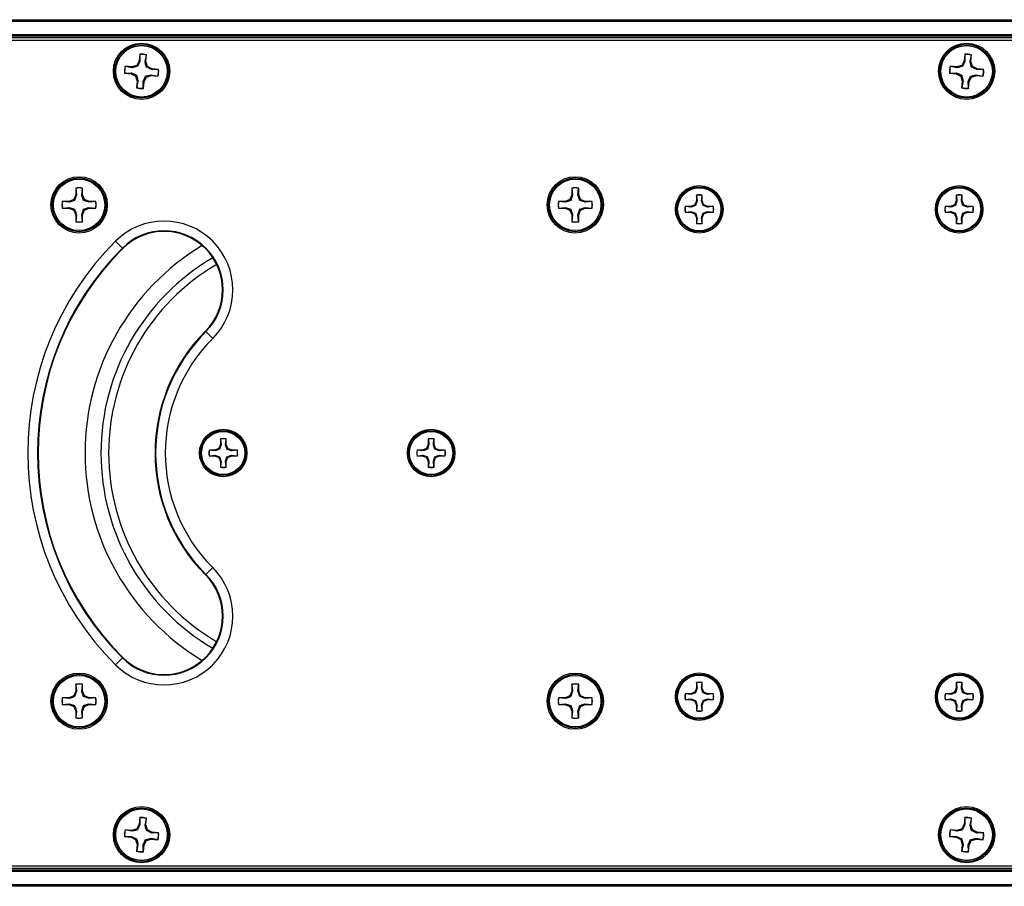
# Model space of a CAD drawing. Header units: inches. Extents: x 0.3 to 33.8, y 0.2 to 21.7.
# Tile 15 of 72: x 8.673 to 9.27, y 9.684 to 10.209. Entities that reach past the tile are written whole.
import ezdxf

# ---------------------------------------------------------------- set-up
doc = ezdxf.new("R2010")
doc.units = ezdxf.units.IN
doc.header["$MEASUREMENT"] = 0

msp = doc.modelspace()

# ---------------------------------------------------------------- linework, layer by layer
at = {"color": 7, "linetype": 'Continuous', "lineweight": 25}
for p, q in [((3.73206, 10.20923), (13.31206, 10.20923)), ((13.31206, 10.20823), (3.73206, 10.20823)), ((3.73206, 10.20023), (13.31206, 10.20023)), ((13.31206, 10.19923), (3.73206, 10.19923)), ((13.31206, 10.19823), (3.73206, 10.19823)), ((9.31812, 10.19673), (7.72599, 10.19673)), ((8.74593, 10.18832), (8.74556, 10.18428)), ((8.74599, 10.18817), (8.74593, 10.18832)), ((8.74599, 10.18817), (8.74602, 10.18414)), ((8.74921, 10.18385), (8.74998, 10.1878)), ((8.7497, 10.1839), (8.75007, 10.18794)), ((8.74998, 10.1878), (8.75007, 10.18794)), ((9.24593, 10.18832), (9.24556, 10.18428)), ((9.24599, 10.18817), (9.24593, 10.18832)), ((9.24599, 10.18817), (9.24602, 10.18414)), ((9.24921, 10.18385), (9.24998, 10.1878)), ((9.2497, 10.1839), (9.25007, 10.18794)), ((9.24998, 10.1878), (9.25007, 10.18794)), ((8.74114, 10.18062), (8.73711, 10.181)), ((8.73724, 10.18091), (8.73711, 10.181)), ((8.74119, 10.18014), (8.73724, 10.18091)), ((8.74411, 10.18154), (8.74114, 10.18062)), ((8.74119, 10.18014), (8.74114, 10.18062)), ((8.74556, 10.18428), (8.74411, 10.18154)), ((8.74461, 10.18094), (8.74411, 10.18154)), ((8.74602, 10.18414), (8.74461, 10.18094)), ((8.74602, 10.18414), (8.74556, 10.18428)), ((8.74921, 10.18385), (8.7497, 10.1839)), ((8.75061, 10.18093), (8.7497, 10.1839)), ((8.75001, 10.18044), (8.75061, 10.18093)), ((8.75322, 10.17902), (8.75001, 10.18044)), ((8.75336, 10.17949), (8.75061, 10.18093)), ((8.75322, 10.17902), (8.75336, 10.17949)), ((8.7574, 10.17911), (8.75336, 10.17949)), ((9.24114, 10.18062), (9.23711, 10.181)), ((9.23724, 10.18091), (9.23711, 10.181)), ((9.24119, 10.18014), (9.23724, 10.18091)), ((9.24411, 10.18154), (9.24114, 10.18062)), ((9.24119, 10.18014), (9.24114, 10.18062)), ((9.24556, 10.18428), (9.24411, 10.18154)), ((9.24461, 10.18094), (9.24411, 10.18154)), ((9.24602, 10.18414), (9.24461, 10.18094)), ((9.24602, 10.18414), (9.24556, 10.18428)), ((9.24921, 10.18385), (9.2497, 10.1839)), ((9.25061, 10.18093), (9.2497, 10.1839)), ((9.25001, 10.18044), (9.25061, 10.18093)), ((9.25322, 10.17902), (9.25001, 10.18044)), ((9.25336, 10.17949), (9.25061, 10.18093)), ((9.25322, 10.17902), (9.25336, 10.17949)), ((9.2574, 10.17911), (9.25336, 10.17949)), ((8.73687, 10.17692), (8.73672, 10.17685)), ((8.73672, 10.17685), (8.74076, 10.17648)), ((8.73687, 10.17692), (8.7409, 10.17695)), ((8.7409, 10.17695), (8.74076, 10.17648)), ((8.74076, 10.17648), (8.7435, 10.17503)), ((8.7409, 10.17695), (8.7441, 10.17553)), ((8.7441, 10.17553), (8.7435, 10.17503)), ((8.7435, 10.17503), (8.74442, 10.17207)), ((8.74809, 10.17182), (8.74951, 10.17503)), ((8.74856, 10.17168), (8.75001, 10.17443)), ((8.74951, 10.17503), (8.75001, 10.17443)), ((8.75001, 10.17443), (8.75298, 10.17534)), ((8.75292, 10.17583), (8.75298, 10.17534)), ((8.75292, 10.17583), (8.75688, 10.17506)), ((8.75298, 10.17534), (8.75701, 10.17497)), ((8.75725, 10.17905), (8.75322, 10.17902)), ((8.75688, 10.17506), (8.75701, 10.17497)), ((8.75725, 10.17905), (8.7574, 10.17911)), ((9.23687, 10.17692), (9.23672, 10.17685)), ((9.23672, 10.17685), (9.24076, 10.17648)), ((9.23687, 10.17692), (9.2409, 10.17695)), ((9.2409, 10.17695), (9.24076, 10.17648)), ((9.24076, 10.17648), (9.2435, 10.17503)), ((9.2409, 10.17695), (9.2441, 10.17553)), ((9.2441, 10.17553), (9.2435, 10.17503)), ((9.2435, 10.17503), (9.24442, 10.17207)), ((9.24809, 10.17182), (9.24951, 10.17503)), ((9.24856, 10.17168), (9.25001, 10.17443)), ((9.24951, 10.17503), (9.25001, 10.17443)), ((9.25001, 10.17443), (9.25298, 10.17534)), ((9.25292, 10.17583), (9.25298, 10.17534)), ((9.25292, 10.17583), (9.25688, 10.17506)), ((9.25298, 10.17534), (9.25701, 10.17497)), ((9.25725, 10.17905), (9.25322, 10.17902)), ((9.25688, 10.17506), (9.25701, 10.17497)), ((9.25725, 10.17905), (9.2574, 10.17911)), ((8.74442, 10.17207), (8.74405, 10.16803)), ((8.74414, 10.16816), (8.74405, 10.16803)), ((8.74491, 10.17212), (8.74414, 10.16816)), ((8.74491, 10.17212), (8.74442, 10.17207)), ((8.74812, 10.16779), (8.74809, 10.17182)), ((8.74809, 10.17182), (8.74856, 10.17168)), ((8.74812, 10.16779), (8.74819, 10.16764)), ((8.74819, 10.16764), (8.74856, 10.17168)), ((9.24442, 10.17207), (9.24405, 10.16803)), ((9.24414, 10.16816), (9.24405, 10.16803)), ((9.24491, 10.17212), (9.24414, 10.16816)), ((9.24491, 10.17212), (9.24442, 10.17207)), ((9.24812, 10.16779), (9.24809, 10.17182)), ((9.24809, 10.17182), (9.24856, 10.17168)), ((9.24812, 10.16779), (9.24819, 10.16764)), ((9.24819, 10.16764), (9.24856, 10.17168)), ((8.70715, 10.1032), (8.70596, 10.10033)), ((8.70763, 10.1031), (8.70651, 10.09978)), ((8.70715, 10.10725), (8.70715, 10.1032)), ((8.70723, 10.10711), (8.70715, 10.10725)), ((8.70763, 10.1031), (8.70715, 10.1032)), ((8.70723, 10.10711), (8.70763, 10.1031)), ((8.71083, 10.1031), (8.71123, 10.10711)), ((8.71083, 10.1031), (8.71131, 10.1032)), ((8.71123, 10.10711), (8.71131, 10.10725)), ((8.71131, 10.1032), (8.71131, 10.10725)), ((8.7125, 10.10033), (8.71131, 10.1032)), ((9.00781, 10.1032), (9.00662, 10.10033)), ((9.00829, 10.1031), (9.00717, 10.09978)), ((9.00781, 10.10725), (9.00781, 10.1032)), ((9.00789, 10.10711), (9.00781, 10.10725)), ((9.00829, 10.1031), (9.00781, 10.1032)), ((9.00789, 10.10711), (9.00829, 10.1031)), ((9.01149, 10.1031), (9.01189, 10.10711)), ((9.01149, 10.1031), (9.01197, 10.1032)), ((9.01189, 10.10711), (9.01197, 10.10725)), ((9.01197, 10.1032), (9.01197, 10.10725)), ((9.01316, 10.10033), (9.01197, 10.1032)), ((9.0833, 10.10293), (9.0833, 10.09952)), ((9.08337, 10.10281), (9.0833, 10.10293)), ((9.08337, 10.10281), (9.08371, 10.09944)), ((9.0864, 10.09944), (9.08673, 10.10281)), ((9.08673, 10.10281), (9.0868, 10.10293)), ((9.0868, 10.09952), (9.0868, 10.10293)), ((9.24078, 10.10293), (9.24078, 10.09952)), ((9.24085, 10.10281), (9.24078, 10.10293)), ((9.24085, 10.10281), (9.24119, 10.09944)), ((9.24388, 10.09944), (9.24421, 10.10281)), ((9.24421, 10.10281), (9.24428, 10.10293)), ((9.24428, 10.09952), (9.24428, 10.10293)), ((8.70309, 10.09914), (8.69904, 10.09914)), ((8.69918, 10.09907), (8.69904, 10.09914)), ((8.70319, 10.09866), (8.69918, 10.09907)), ((8.70596, 10.10033), (8.70309, 10.09914)), ((8.70319, 10.09866), (8.70309, 10.09914)), ((8.70651, 10.09978), (8.70596, 10.10033)), ((8.71194, 10.09978), (8.7125, 10.10033)), ((8.71527, 10.09866), (8.71194, 10.09978)), ((8.71536, 10.09914), (8.7125, 10.10033)), ((8.71527, 10.09866), (8.71536, 10.09914)), ((8.71928, 10.09907), (8.71527, 10.09866)), ((8.71942, 10.09914), (8.71536, 10.09914)), ((8.71928, 10.09907), (8.71942, 10.09914)), ((9.00375, 10.09914), (8.9997, 10.09914)), ((8.99984, 10.09907), (8.9997, 10.09914)), ((9.00385, 10.09866), (8.99984, 10.09907)), ((9.00662, 10.10033), (9.00375, 10.09914)), ((9.00385, 10.09866), (9.00375, 10.09914)), ((9.00717, 10.09978), (9.00662, 10.10033)), ((9.0126, 10.09978), (9.01316, 10.10033)), ((9.01593, 10.09866), (9.0126, 10.09978)), ((9.01602, 10.09914), (9.01316, 10.10033)), ((9.01593, 10.09866), (9.01602, 10.09914)), ((9.01994, 10.09907), (9.01593, 10.09866)), ((9.02008, 10.09914), (9.01602, 10.09914)), ((9.01994, 10.09907), (9.02008, 10.09914)), ((9.0799, 10.09612), (9.07649, 10.09612)), ((9.07661, 10.09605), (9.07649, 10.09612)), ((9.07998, 10.09572), (9.07661, 10.09605)), ((9.08231, 10.09711), (9.0799, 10.09612)), ((9.07998, 10.09572), (9.0799, 10.09612)), ((9.0833, 10.09952), (9.08231, 10.09711)), ((9.08277, 10.09665), (9.08231, 10.09711)), ((9.08371, 10.09944), (9.08277, 10.09665)), ((9.08371, 10.09944), (9.0833, 10.09952)), ((9.0864, 10.09944), (9.0868, 10.09952)), ((9.0878, 10.09711), (9.0868, 10.09952)), ((9.08733, 10.09665), (9.0878, 10.09711)), ((9.09012, 10.09572), (9.08733, 10.09665)), ((9.0902, 10.09612), (9.0878, 10.09711)), ((9.09012, 10.09572), (9.0902, 10.09612)), ((9.09349, 10.09605), (9.09012, 10.09572)), ((9.09361, 10.09612), (9.0902, 10.09612)), ((9.09349, 10.09605), (9.09361, 10.09612)), ((9.23738, 10.09612), (9.23397, 10.09612)), ((9.23409, 10.09605), (9.23397, 10.09612)), ((9.23746, 10.09572), (9.23409, 10.09605)), ((9.23979, 10.09711), (9.23738, 10.09612)), ((9.23746, 10.09572), (9.23738, 10.09612)), ((9.24078, 10.09952), (9.23979, 10.09711)), ((9.24025, 10.09665), (9.23979, 10.09711)), ((9.24119, 10.09944), (9.24025, 10.09665)), ((9.24119, 10.09944), (9.24078, 10.09952)), ((9.24388, 10.09944), (9.24428, 10.09952)), ((9.24528, 10.09711), (9.24428, 10.09952)), ((9.24481, 10.09665), (9.24528, 10.09711)), ((9.2476, 10.09572), (9.24481, 10.09665)), ((9.24768, 10.09612), (9.24528, 10.09711)), ((9.2476, 10.09572), (9.24768, 10.09612)), ((9.25097, 10.09605), (9.2476, 10.09572)), ((9.25109, 10.09612), (9.24768, 10.09612)), ((9.25097, 10.09605), (9.25109, 10.09612)), ((8.69918, 10.09506), (8.69904, 10.09498)), ((8.69904, 10.09498), (8.70309, 10.09498)), ((8.69918, 10.09506), (8.70319, 10.09546)), ((8.70319, 10.09546), (8.70309, 10.09498)), ((8.70309, 10.09498), (8.70596, 10.0938)), ((8.70319, 10.09546), (8.70651, 10.09435)), ((8.70651, 10.09435), (8.70596, 10.0938)), ((8.70596, 10.0938), (8.70715, 10.09093)), ((8.70763, 10.09102), (8.70715, 10.09093)), ((8.70715, 10.09093), (8.70715, 10.08687)), ((8.70763, 10.09102), (8.70723, 10.08701)), ((8.71083, 10.09102), (8.71194, 10.09435)), ((8.71123, 10.08701), (8.71083, 10.09102)), ((8.71083, 10.09102), (8.71131, 10.09093)), ((8.71131, 10.09093), (8.7125, 10.0938)), ((8.71131, 10.08687), (8.71131, 10.09093)), ((8.71194, 10.09435), (8.7125, 10.0938)), ((8.7125, 10.0938), (8.71536, 10.09498)), ((8.71527, 10.09546), (8.71928, 10.09506)), ((8.71527, 10.09546), (8.71536, 10.09498)), ((8.71536, 10.09498), (8.71942, 10.09498)), ((8.71928, 10.09506), (8.71942, 10.09498)), ((8.99984, 10.09506), (8.9997, 10.09498)), ((8.9997, 10.09498), (9.00375, 10.09498)), ((8.99984, 10.09506), (9.00385, 10.09546)), ((9.00385, 10.09546), (9.00375, 10.09498)), ((9.00375, 10.09498), (9.00662, 10.0938)), ((9.00385, 10.09546), (9.00717, 10.09435)), ((9.00717, 10.09435), (9.00662, 10.0938)), ((9.00662, 10.0938), (9.00781, 10.09093)), ((9.00829, 10.09102), (9.00781, 10.09093)), ((9.00781, 10.09093), (9.00781, 10.08687)), ((9.00829, 10.09102), (9.00789, 10.08701)), ((9.01149, 10.09102), (9.0126, 10.09435)), ((9.01189, 10.08701), (9.01149, 10.09102)), ((9.01149, 10.09102), (9.01197, 10.09093)), ((9.01197, 10.09093), (9.01316, 10.0938)), ((9.01197, 10.08687), (9.01197, 10.09093)), ((9.0126, 10.09435), (9.01316, 10.0938)), ((9.01316, 10.0938), (9.01602, 10.09498)), ((9.01593, 10.09546), (9.01602, 10.09498)), ((9.01593, 10.09546), (9.01994, 10.09506)), ((9.01602, 10.09498), (9.02008, 10.09498)), ((9.01994, 10.09506), (9.02008, 10.09498)), ((9.07661, 10.09269), (9.07649, 10.09262)), ((9.07649, 10.09262), (9.0799, 10.09262)), ((9.07661, 10.09269), (9.07998, 10.09303)), ((9.07998, 10.09303), (9.0799, 10.09262)), ((9.0799, 10.09262), (9.08231, 10.09163)), ((9.07998, 10.09303), (9.08277, 10.09209)), ((9.08277, 10.09209), (9.08231, 10.09163)), ((9.08231, 10.09163), (9.0833, 10.08922)), ((9.0864, 10.0893), (9.08733, 10.09209)), ((9.0868, 10.08922), (9.0878, 10.09163)), ((9.08733, 10.09209), (9.0878, 10.09163)), ((9.0878, 10.09163), (9.0902, 10.09262)), ((9.09012, 10.09303), (9.09349, 10.09269)), ((9.09012, 10.09303), (9.0902, 10.09262)), ((9.0902, 10.09262), (9.09361, 10.09262)), ((9.09349, 10.09269), (9.09361, 10.09262)), ((9.23409, 10.09269), (9.23397, 10.09262)), ((9.23397, 10.09262), (9.23738, 10.09262)), ((9.23409, 10.09269), (9.23746, 10.09303)), ((9.23746, 10.09303), (9.23738, 10.09262)), ((9.23738, 10.09262), (9.23979, 10.09163)), ((9.23746, 10.09303), (9.24025, 10.09209)), ((9.24025, 10.09209), (9.23979, 10.09163)), ((9.23979, 10.09163), (9.24078, 10.08922)), ((9.24388, 10.0893), (9.24481, 10.09209)), ((9.24428, 10.08922), (9.24528, 10.09163)), ((9.24481, 10.09209), (9.24528, 10.09163)), ((9.24528, 10.09163), (9.24768, 10.09262)), ((9.2476, 10.09303), (9.25097, 10.09269)), ((9.2476, 10.09303), (9.24768, 10.09262)), ((9.24768, 10.09262), (9.25109, 10.09262)), ((9.25097, 10.09269), (9.25109, 10.09262)), ((8.70723, 10.08701), (8.70715, 10.08687)), ((8.71123, 10.08701), (8.71131, 10.08687)), ((9.00789, 10.08701), (9.00781, 10.08687)), ((9.01189, 10.08701), (9.01197, 10.08687)), ((9.08371, 10.0893), (9.0833, 10.08922)), ((9.0833, 10.08922), (9.0833, 10.08581)), ((9.08337, 10.08593), (9.0833, 10.08581)), ((9.08371, 10.0893), (9.08337, 10.08593)), ((9.08673, 10.08593), (9.0864, 10.0893)), ((9.0864, 10.0893), (9.0868, 10.08922)), ((9.08673, 10.08593), (9.0868, 10.08581)), ((9.0868, 10.08581), (9.0868, 10.08922)), ((9.24119, 10.0893), (9.24078, 10.08922)), ((9.24078, 10.08922), (9.24078, 10.08581)), ((9.24085, 10.08593), (9.24078, 10.08581)), ((9.24119, 10.0893), (9.24085, 10.08593)), ((9.24421, 10.08593), (9.24388, 10.0893)), ((9.24388, 10.0893), (9.24428, 10.08922)), ((9.24421, 10.08593), (9.24428, 10.08581)), ((9.24428, 10.08581), (9.24428, 10.08922)), ((8.73543, 10.07086), (8.73127, 10.07502)), ((8.73568, 10.07062), (8.73543, 10.07086)), ((8.78579, 10.02051), (8.78603, 10.02026)), ((8.79019, 10.0161), (8.78603, 10.02026)), ((8.79482, 9.95529), (8.79482, 9.95188)), ((8.79488, 9.95517), (8.79482, 9.95529)), ((8.79488, 9.95517), (8.79522, 9.9518)), ((8.79791, 9.9518), (8.79825, 9.95517)), ((8.79825, 9.95517), (8.79831, 9.95529)), ((8.79831, 9.95188), (8.79831, 9.95529)), ((8.9208, 9.95529), (8.9208, 9.95188)), ((8.92087, 9.95517), (8.9208, 9.95529)), ((8.92087, 9.95517), (8.92121, 9.9518)), ((8.9239, 9.9518), (8.92423, 9.95517)), ((8.92423, 9.95517), (8.9243, 9.95529)), ((8.9243, 9.95188), (8.9243, 9.95529)), ((8.79142, 9.94848), (8.78801, 9.94848)), ((8.78813, 9.94842), (8.78801, 9.94848)), ((8.7915, 9.94808), (8.78813, 9.94842)), ((8.79382, 9.94948), (8.79142, 9.94848)), ((8.7915, 9.94808), (8.79142, 9.94848)), ((8.79482, 9.95188), (8.79382, 9.94948)), ((8.79429, 9.94901), (8.79382, 9.94948)), ((8.79522, 9.9518), (8.79429, 9.94901)), ((8.79522, 9.9518), (8.79482, 9.95188)), ((8.79791, 9.9518), (8.79831, 9.95188)), ((8.79931, 9.94948), (8.79831, 9.95188)), ((8.79885, 9.94901), (8.79931, 9.94948)), ((8.80164, 9.94808), (8.79885, 9.94901)), ((8.80172, 9.94848), (8.79931, 9.94948)), ((8.80164, 9.94808), (8.80172, 9.94848)), ((8.805, 9.94842), (8.80164, 9.94808)), ((8.80512, 9.94848), (8.80172, 9.94848)), ((8.805, 9.94842), (8.80512, 9.94848)), ((8.9174, 9.94848), (8.91399, 9.94848)), ((8.91411, 9.94842), (8.91399, 9.94848)), ((8.91748, 9.94808), (8.91411, 9.94842)), ((8.91981, 9.94948), (8.9174, 9.94848)), ((8.91748, 9.94808), (8.9174, 9.94848)), ((8.9208, 9.95188), (8.91981, 9.94948)), ((8.92027, 9.94901), (8.91981, 9.94948)), ((8.92121, 9.9518), (8.92027, 9.94901)), ((8.92121, 9.9518), (8.9208, 9.95188)), ((8.9239, 9.9518), (8.9243, 9.95188)), ((8.9253, 9.94948), (8.9243, 9.95188)), ((8.92483, 9.94901), (8.9253, 9.94948)), ((8.92762, 9.94808), (8.92483, 9.94901)), ((8.9277, 9.94848), (8.9253, 9.94948)), ((8.92762, 9.94808), (8.9277, 9.94848)), ((8.93099, 9.94842), (8.92762, 9.94808)), ((8.93111, 9.94848), (8.9277, 9.94848)), ((8.93099, 9.94842), (8.93111, 9.94848)), ((8.78813, 9.94505), (8.78801, 9.94499)), ((8.78801, 9.94499), (8.79142, 9.94499)), ((8.78813, 9.94505), (8.7915, 9.94539)), ((8.7915, 9.94539), (8.79142, 9.94499)), ((8.79142, 9.94499), (8.79382, 9.94399)), ((8.7915, 9.94539), (8.79429, 9.94445)), ((8.79429, 9.94445), (8.79382, 9.94399)), ((8.79382, 9.94399), (8.79482, 9.94158)), ((8.79522, 9.94166), (8.79482, 9.94158)), ((8.79482, 9.94158), (8.79482, 9.93818)), ((8.79522, 9.94166), (8.79488, 9.9383)), ((8.79791, 9.94166), (8.79885, 9.94445)), ((8.79825, 9.9383), (8.79791, 9.94166)), ((8.79791, 9.94166), (8.79831, 9.94158)), ((8.79831, 9.94158), (8.79931, 9.94399)), ((8.79831, 9.93818), (8.79831, 9.94158)), ((8.79885, 9.94445), (8.79931, 9.94399)), ((8.79931, 9.94399), (8.80172, 9.94499)), ((8.80164, 9.94539), (8.805, 9.94505)), ((8.80164, 9.94539), (8.80172, 9.94499)), ((8.80172, 9.94499), (8.80512, 9.94499)), ((8.805, 9.94505), (8.80512, 9.94499)), ((8.91411, 9.94505), (8.91399, 9.94499)), ((8.91399, 9.94499), (8.9174, 9.94499)), ((8.91411, 9.94505), (8.91748, 9.94539)), ((8.91748, 9.94539), (8.9174, 9.94499)), ((8.9174, 9.94499), (8.91981, 9.94399)), ((8.91748, 9.94539), (8.92027, 9.94445)), ((8.92027, 9.94445), (8.91981, 9.94399)), ((8.91981, 9.94399), (8.9208, 9.94158)), ((8.92121, 9.94166), (8.9208, 9.94158)), ((8.9208, 9.94158), (8.9208, 9.93818)), ((8.92121, 9.94166), (8.92087, 9.9383)), ((8.9239, 9.94166), (8.92483, 9.94445)), ((8.92423, 9.9383), (8.9239, 9.94166)), ((8.9239, 9.94166), (8.9243, 9.94158)), ((8.9243, 9.94158), (8.9253, 9.94399)), ((8.9243, 9.93818), (8.9243, 9.94158)), ((8.92483, 9.94445), (8.9253, 9.94399)), ((8.9253, 9.94399), (8.9277, 9.94499)), ((8.92762, 9.94539), (8.93099, 9.94505)), ((8.92762, 9.94539), (8.9277, 9.94499)), ((8.9277, 9.94499), (8.93111, 9.94499)), ((8.93099, 9.94505), (8.93111, 9.94499)), ((8.79488, 9.9383), (8.79482, 9.93818)), ((8.79825, 9.9383), (8.79831, 9.93818)), ((8.92087, 9.9383), (8.9208, 9.93818)), ((8.92423, 9.9383), (8.9243, 9.93818)), ((8.79019, 9.87737), (8.78603, 9.87321)), ((8.78579, 9.87296), (8.78603, 9.87321)), ((8.73543, 9.8226), (8.73127, 9.81844)), ((8.73568, 9.82285), (8.73543, 9.8226)), ((8.70715, 9.80659), (8.70715, 9.80254)), ((8.70723, 9.80645), (8.70715, 9.80659)), ((8.70723, 9.80645), (8.70763, 9.80244)), ((8.71083, 9.80244), (8.71123, 9.80645)), ((8.71123, 9.80645), (8.71131, 9.80659)), ((8.71131, 9.80254), (8.71131, 9.80659)), ((9.00781, 9.80659), (9.00781, 9.80254)), ((9.00789, 9.80645), (9.00781, 9.80659)), ((9.00789, 9.80645), (9.00829, 9.80244)), ((9.01149, 9.80244), (9.01189, 9.80645)), ((9.01189, 9.80645), (9.01197, 9.80659)), ((9.01197, 9.80254), (9.01197, 9.80659)), ((9.0833, 9.80425), (9.08231, 9.80184)), ((9.08371, 9.80417), (9.08277, 9.80138)), ((9.0833, 9.80765), (9.0833, 9.80425)), ((9.08337, 9.80753), (9.0833, 9.80765)), ((9.08371, 9.80417), (9.0833, 9.80425)), ((9.08337, 9.80753), (9.08371, 9.80417)), ((9.0864, 9.80417), (9.08673, 9.80753)), ((9.0864, 9.80417), (9.0868, 9.80425)), ((9.08673, 9.80753), (9.0868, 9.80765)), ((9.0868, 9.80425), (9.0868, 9.80765)), ((9.0878, 9.80184), (9.0868, 9.80425)), ((9.24078, 9.80425), (9.23979, 9.80184)), ((9.24119, 9.80417), (9.24025, 9.80138)), ((9.24078, 9.80765), (9.24078, 9.80425)), ((9.24085, 9.80753), (9.24078, 9.80765)), ((9.24119, 9.80417), (9.24078, 9.80425)), ((9.24085, 9.80753), (9.24119, 9.80417)), ((9.24388, 9.80417), (9.24421, 9.80753)), ((9.24388, 9.80417), (9.24428, 9.80425)), ((9.24421, 9.80753), (9.24428, 9.80765)), ((9.24428, 9.80425), (9.24428, 9.80765)), ((9.24528, 9.80184), (9.24428, 9.80425)), ((8.70309, 9.79848), (8.69904, 9.79848)), ((8.69918, 9.79841), (8.69904, 9.79848)), ((8.70319, 9.798), (8.69918, 9.79841)), ((8.70596, 9.79967), (8.70309, 9.79848)), ((8.70319, 9.798), (8.70309, 9.79848)), ((8.70715, 9.80254), (8.70596, 9.79967)), ((8.70651, 9.79912), (8.70596, 9.79967)), ((8.70763, 9.80244), (8.70651, 9.79912)), ((8.70763, 9.80244), (8.70715, 9.80254)), ((8.71083, 9.80244), (8.71131, 9.80254)), ((8.7125, 9.79967), (8.71131, 9.80254)), ((8.71194, 9.79912), (8.7125, 9.79967)), ((8.71527, 9.798), (8.71194, 9.79912)), ((8.71536, 9.79848), (8.7125, 9.79967)), ((8.71527, 9.798), (8.71536, 9.79848)), ((8.71928, 9.79841), (8.71527, 9.798)), ((8.71942, 9.79848), (8.71536, 9.79848)), ((8.71928, 9.79841), (8.71942, 9.79848)), ((9.00375, 9.79848), (8.9997, 9.79848)), ((8.99984, 9.79841), (8.9997, 9.79848)), ((9.00385, 9.798), (8.99984, 9.79841)), ((9.00662, 9.79967), (9.00375, 9.79848)), ((9.00385, 9.798), (9.00375, 9.79848)), ((9.00781, 9.80254), (9.00662, 9.79967)), ((9.00717, 9.79912), (9.00662, 9.79967)), ((9.00829, 9.80244), (9.00717, 9.79912)), ((9.00829, 9.80244), (9.00781, 9.80254)), ((9.01149, 9.80244), (9.01197, 9.80254)), ((9.01316, 9.79967), (9.01197, 9.80254)), ((9.0126, 9.79912), (9.01316, 9.79967)), ((9.01593, 9.798), (9.0126, 9.79912)), ((9.01602, 9.79848), (9.01316, 9.79967)), ((9.01593, 9.798), (9.01602, 9.79848)), ((9.01994, 9.79841), (9.01593, 9.798)), ((9.02008, 9.79848), (9.01602, 9.79848)), ((9.01994, 9.79841), (9.02008, 9.79848)), ((9.0799, 9.80084), (9.07649, 9.80084)), ((9.07661, 9.80078), (9.07649, 9.80084)), ((9.07998, 9.80044), (9.07661, 9.80078)), ((9.07661, 9.79741), (9.07998, 9.79775)), ((9.08231, 9.80184), (9.0799, 9.80084)), ((9.07998, 9.80044), (9.0799, 9.80084)), ((9.07998, 9.79775), (9.0799, 9.79735)), ((9.07998, 9.79775), (9.08277, 9.79681)), ((9.08277, 9.80138), (9.08231, 9.80184)), ((9.08733, 9.80138), (9.0878, 9.80184)), ((9.09012, 9.80044), (9.08733, 9.80138)), ((9.0902, 9.80084), (9.0878, 9.80184)), ((9.09012, 9.80044), (9.0902, 9.80084)), ((9.09349, 9.80078), (9.09012, 9.80044)), ((9.09012, 9.79775), (9.09349, 9.79741)), ((9.09012, 9.79775), (9.0902, 9.79735)), ((9.09361, 9.80084), (9.0902, 9.80084)), ((9.09349, 9.80078), (9.09361, 9.80084)), ((9.23738, 9.80084), (9.23397, 9.80084)), ((9.23409, 9.80078), (9.23397, 9.80084)), ((9.23746, 9.80044), (9.23409, 9.80078)), ((9.23409, 9.79741), (9.23746, 9.79775)), ((9.23979, 9.80184), (9.23738, 9.80084)), ((9.23746, 9.80044), (9.23738, 9.80084)), ((9.23746, 9.79775), (9.23738, 9.79735)), ((9.23746, 9.79775), (9.24025, 9.79681)), ((9.24025, 9.80138), (9.23979, 9.80184)), ((9.24481, 9.80138), (9.24528, 9.80184)), ((9.2476, 9.80044), (9.24481, 9.80138)), ((9.24768, 9.80084), (9.24528, 9.80184)), ((9.2476, 9.80044), (9.24768, 9.80084)), ((9.25097, 9.80078), (9.2476, 9.80044)), ((9.2476, 9.79775), (9.25097, 9.79741)), ((9.2476, 9.79775), (9.24768, 9.79735)), ((9.25109, 9.80084), (9.24768, 9.80084)), ((9.25097, 9.80078), (9.25109, 9.80084)), ((8.69918, 9.7944), (8.69904, 9.79432)), ((8.69904, 9.79432), (8.70309, 9.79432)), ((8.69918, 9.7944), (8.70319, 9.7948)), ((8.70319, 9.7948), (8.70309, 9.79432)), ((8.70309, 9.79432), (8.70596, 9.79314)), ((8.70319, 9.7948), (8.70651, 9.79369)), ((8.70651, 9.79369), (8.70596, 9.79314)), ((8.70596, 9.79314), (8.70715, 9.79027)), ((8.71083, 9.79036), (8.71194, 9.79369)), ((8.71131, 9.79027), (8.7125, 9.79314)), ((8.71194, 9.79369), (8.7125, 9.79314)), ((8.7125, 9.79314), (8.71536, 9.79432)), ((8.71527, 9.7948), (8.71536, 9.79432)), ((8.71527, 9.7948), (8.71928, 9.7944)), ((8.71536, 9.79432), (8.71942, 9.79432)), ((8.71928, 9.7944), (8.71942, 9.79432)), ((8.99984, 9.7944), (8.9997, 9.79432)), ((8.9997, 9.79432), (9.00375, 9.79432)), ((8.99984, 9.7944), (9.00385, 9.7948)), ((9.00385, 9.7948), (9.00375, 9.79432)), ((9.00375, 9.79432), (9.00662, 9.79314)), ((9.00385, 9.7948), (9.00717, 9.79369)), ((9.00717, 9.79369), (9.00662, 9.79314)), ((9.00662, 9.79314), (9.00781, 9.79027)), ((9.01149, 9.79036), (9.0126, 9.79369)), ((9.01197, 9.79027), (9.01316, 9.79314)), ((9.0126, 9.79369), (9.01316, 9.79314)), ((9.01316, 9.79314), (9.01602, 9.79432)), ((9.01593, 9.7948), (9.01994, 9.7944)), ((9.01593, 9.7948), (9.01602, 9.79432)), ((9.01602, 9.79432), (9.02008, 9.79432)), ((9.01994, 9.7944), (9.02008, 9.79432)), ((9.07661, 9.79741), (9.07649, 9.79735)), ((9.07649, 9.79735), (9.0799, 9.79735)), ((9.0799, 9.79735), (9.08231, 9.79635)), ((9.08277, 9.79681), (9.08231, 9.79635)), ((9.08231, 9.79635), (9.0833, 9.79394)), ((9.08371, 9.79402), (9.0833, 9.79394)), ((9.0833, 9.79394), (9.0833, 9.79054)), ((9.08371, 9.79402), (9.08337, 9.79066)), ((9.0864, 9.79402), (9.08733, 9.79681)), ((9.08673, 9.79066), (9.0864, 9.79402)), ((9.0864, 9.79402), (9.0868, 9.79394)), ((9.0868, 9.79394), (9.0878, 9.79635)), ((9.0868, 9.79054), (9.0868, 9.79394)), ((9.08733, 9.79681), (9.0878, 9.79635)), ((9.0878, 9.79635), (9.0902, 9.79735)), ((9.0902, 9.79735), (9.09361, 9.79735)), ((9.09349, 9.79741), (9.09361, 9.79735)), ((9.23409, 9.79741), (9.23397, 9.79735)), ((9.23397, 9.79735), (9.23738, 9.79735)), ((9.23738, 9.79735), (9.23979, 9.79635)), ((9.24025, 9.79681), (9.23979, 9.79635)), ((9.23979, 9.79635), (9.24078, 9.79394)), ((9.24119, 9.79402), (9.24078, 9.79394)), ((9.24078, 9.79394), (9.24078, 9.79054)), ((9.24119, 9.79402), (9.24085, 9.79066)), ((9.24388, 9.79402), (9.24481, 9.79681)), ((9.24421, 9.79066), (9.24388, 9.79402)), ((9.24388, 9.79402), (9.24428, 9.79394)), ((9.24428, 9.79394), (9.24528, 9.79635)), ((9.24428, 9.79054), (9.24428, 9.79394)), ((9.24481, 9.79681), (9.24528, 9.79635)), ((9.24528, 9.79635), (9.24768, 9.79735)), ((9.24768, 9.79735), (9.25109, 9.79735)), ((9.25097, 9.79741), (9.25109, 9.79735)), ((8.70763, 9.79036), (8.70715, 9.79027)), ((8.70715, 9.79027), (8.70715, 9.78621)), ((8.70723, 9.78636), (8.70715, 9.78621)), ((8.70763, 9.79036), (8.70723, 9.78636)), ((8.71123, 9.78636), (8.71083, 9.79036)), ((8.71083, 9.79036), (8.71131, 9.79027)), ((8.71123, 9.78636), (8.71131, 9.78621)), ((8.71131, 9.78621), (8.71131, 9.79027)), ((9.00829, 9.79036), (9.00781, 9.79027)), ((9.00781, 9.79027), (9.00781, 9.78621)), ((9.00789, 9.78636), (9.00781, 9.78621)), ((9.00829, 9.79036), (9.00789, 9.78636)), ((9.01189, 9.78636), (9.01149, 9.79036)), ((9.01149, 9.79036), (9.01197, 9.79027)), ((9.01189, 9.78636), (9.01197, 9.78621)), ((9.01197, 9.78621), (9.01197, 9.79027)), ((9.08337, 9.79066), (9.0833, 9.79054)), ((9.08673, 9.79066), (9.0868, 9.79054)), ((9.24085, 9.79066), (9.24078, 9.79054)), ((9.24421, 9.79066), (9.24428, 9.79054)), ((8.74556, 9.72178), (8.74411, 9.71904)), ((8.74602, 9.72164), (8.74461, 9.71844)), ((8.74593, 9.72582), (8.74556, 9.72178)), ((8.74602, 9.72164), (8.74556, 9.72178)), ((8.74599, 9.72567), (8.74593, 9.72582)), ((8.74599, 9.72567), (8.74602, 9.72164)), ((8.74921, 9.72135), (8.74998, 9.7253)), ((8.74921, 9.72135), (8.7497, 9.7214)), ((8.7497, 9.7214), (8.75007, 9.72544)), ((8.75061, 9.71843), (8.7497, 9.7214)), ((8.74998, 9.7253), (8.75007, 9.72544)), ((9.24556, 9.72178), (9.24411, 9.71904)), ((9.24602, 9.72164), (9.24461, 9.71844)), ((9.24593, 9.72582), (9.24556, 9.72178)), ((9.24602, 9.72164), (9.24556, 9.72178)), ((9.24599, 9.72567), (9.24593, 9.72582)), ((9.24599, 9.72567), (9.24602, 9.72164)), ((9.24921, 9.72135), (9.24998, 9.7253)), ((9.24921, 9.72135), (9.2497, 9.7214)), ((9.2497, 9.7214), (9.25007, 9.72544)), ((9.25061, 9.71843), (9.2497, 9.7214)), ((9.24998, 9.7253), (9.25007, 9.72544)), ((8.73687, 9.71442), (8.73672, 9.71435)), ((8.73672, 9.71435), (8.74076, 9.71398)), ((8.73687, 9.71442), (8.7409, 9.71445)), ((8.74114, 9.71812), (8.73711, 9.7185)), ((8.73724, 9.71841), (8.73711, 9.7185)), ((8.74119, 9.71764), (8.73724, 9.71841)), ((8.7409, 9.71445), (8.74076, 9.71398)), ((8.7409, 9.71445), (8.7441, 9.71303)), ((8.74411, 9.71904), (8.74114, 9.71812)), ((8.74119, 9.71764), (8.74114, 9.71812)), ((8.74461, 9.71844), (8.74411, 9.71904)), ((8.75001, 9.71794), (8.75061, 9.71843)), ((8.75322, 9.71652), (8.75001, 9.71794)), ((8.75336, 9.71699), (8.75061, 9.71843)), ((8.75322, 9.71652), (8.75336, 9.71699)), ((8.75725, 9.71655), (8.75322, 9.71652)), ((8.7574, 9.71661), (8.75336, 9.71699)), ((8.75725, 9.71655), (8.7574, 9.71661)), ((9.23687, 9.71442), (9.23672, 9.71435)), ((9.23672, 9.71435), (9.24076, 9.71398)), ((9.23687, 9.71442), (9.2409, 9.71445)), ((9.24114, 9.71812), (9.23711, 9.7185)), ((9.23724, 9.71841), (9.23711, 9.7185)), ((9.24119, 9.71764), (9.23724, 9.71841)), ((9.2409, 9.71445), (9.24076, 9.71398)), ((9.2409, 9.71445), (9.2441, 9.71303)), ((9.24411, 9.71904), (9.24114, 9.71812)), ((9.24119, 9.71764), (9.24114, 9.71812)), ((9.24461, 9.71844), (9.24411, 9.71904)), ((9.25001, 9.71794), (9.25061, 9.71843)), ((9.25322, 9.71652), (9.25001, 9.71794)), ((9.25336, 9.71699), (9.25061, 9.71843)), ((9.25322, 9.71652), (9.25336, 9.71699)), ((9.25725, 9.71655), (9.25322, 9.71652)), ((9.2574, 9.71661), (9.25336, 9.71699)), ((9.25725, 9.71655), (9.2574, 9.71661)), ((8.74076, 9.71398), (8.7435, 9.71253)), ((8.7441, 9.71303), (8.7435, 9.71253)), ((8.7435, 9.71253), (8.74442, 9.70957)), ((8.74442, 9.70957), (8.74405, 9.70553)), ((8.74491, 9.70962), (8.74414, 9.70566)), ((8.74491, 9.70962), (8.74442, 9.70957)), ((8.74809, 9.70932), (8.74951, 9.71253)), ((8.74812, 9.70529), (8.74809, 9.70932)), ((8.74809, 9.70932), (8.74856, 9.70918)), ((8.74819, 9.70514), (8.74856, 9.70918)), ((8.74856, 9.70918), (8.75001, 9.71193)), ((8.74951, 9.71253), (8.75001, 9.71193)), ((8.75001, 9.71193), (8.75298, 9.71284)), ((8.75292, 9.71333), (8.75298, 9.71284)), ((8.75292, 9.71333), (8.75688, 9.71256)), ((8.75298, 9.71284), (8.75701, 9.71247)), ((8.75688, 9.71256), (8.75701, 9.71247)), ((9.24076, 9.71398), (9.2435, 9.71253)), ((9.2441, 9.71303), (9.2435, 9.71253)), ((9.2435, 9.71253), (9.24442, 9.70957)), ((9.24442, 9.70957), (9.24405, 9.70553)), ((9.24491, 9.70962), (9.24414, 9.70566)), ((9.24491, 9.70962), (9.24442, 9.70957)), ((9.24809, 9.70932), (9.24951, 9.71253)), ((9.24812, 9.70529), (9.24809, 9.70932)), ((9.24809, 9.70932), (9.24856, 9.70918)), ((9.24819, 9.70514), (9.24856, 9.70918)), ((9.24856, 9.70918), (9.25001, 9.71193)), ((9.24951, 9.71253), (9.25001, 9.71193)), ((9.25001, 9.71193), (9.25298, 9.71284)), ((9.25292, 9.71333), (9.25298, 9.71284)), ((9.25292, 9.71333), (9.25688, 9.71256)), ((9.25298, 9.71284), (9.25701, 9.71247)), ((9.25688, 9.71256), (9.25701, 9.71247)), ((8.74414, 9.70566), (8.74405, 9.70553)), ((8.74812, 9.70529), (8.74819, 9.70514)), ((9.24414, 9.70566), (9.24405, 9.70553)), ((9.24812, 9.70529), (9.24819, 9.70514)), ((7.72599, 9.69673), (9.31812, 9.69673)), ((3.73206, 9.69523), (13.31206, 9.69523)), ((3.73206, 9.69423), (13.31206, 9.69423)), ((13.31206, 9.69323), (3.73206, 9.69323)), ((3.73206, 9.68523), (13.31206, 9.68523)), ((13.31206, 9.68423), (3.73206, 9.68423))]:
    msp.add_line(p, q, dxfattribs=at)
for centre, radius in [((8.74706, 10.17798), 0.01705), ((8.74706, 10.17798), 0.01631), ((8.74706, 10.17798), 0.0156), ((9.24706, 10.17798), 0.01705), ((9.24706, 10.17798), 0.01631), ((9.24706, 10.17798), 0.0156), ((8.70923, 10.09706), 0.01705), ((9.00989, 10.09706), 0.01705), ((8.70923, 10.09706), 0.01631), ((8.70923, 10.09706), 0.0156), ((9.00989, 10.09706), 0.01631), ((9.00989, 10.09706), 0.0156), ((9.08505, 10.09437), 0.0144), ((9.08505, 10.09437), 0.01366), ((9.24253, 10.09437), 0.0144), ((9.24253, 10.09437), 0.01366), ((9.08505, 10.09437), 0.0131), ((9.24253, 10.09437), 0.0131), ((8.79657, 9.94673), 0.0144), ((8.79657, 9.94673), 0.01366), ((8.79657, 9.94673), 0.0131), ((8.92255, 9.94673), 0.0144), ((8.92255, 9.94673), 0.01366), ((8.92255, 9.94673), 0.0131), ((8.70923, 9.7964), 0.01705), ((8.70923, 9.7964), 0.01631), ((8.70923, 9.7964), 0.0156), ((9.00989, 9.7964), 0.01705), ((9.00989, 9.7964), 0.01631), ((9.00989, 9.7964), 0.0156), ((9.08505, 9.7991), 0.0144), ((9.08505, 9.7991), 0.01366), ((9.08505, 9.7991), 0.0131), ((9.24253, 9.7991), 0.0144), ((9.24253, 9.7991), 0.01366), ((9.24253, 9.7991), 0.0131), ((8.74706, 9.71548), 0.01705), ((9.24706, 9.71548), 0.01705), ((8.74706, 9.71548), 0.01631), ((8.74706, 9.71548), 0.0156), ((9.24706, 9.71548), 0.01631), ((9.24706, 9.71548), 0.0156)]:
    msp.add_circle(centre, radius, dxfattribs=at)
for centre, radius, start, end in [((8.74706, 10.17798), 0.0104, 73.15747, 96.23138), ((8.74706, 10.17798), 0.01025, 73.41828, 95.97058), ((9.24706, 10.17798), 0.0104, 73.15747, 96.23138), ((9.24706, 10.17798), 0.01025, 73.41828, 95.97058), ((8.74706, 10.17798), 0.0104, 163.15747, 186.23138), ((8.74706, 10.17798), 0.01025, 163.41828, 185.97058), ((9.24706, 10.17798), 0.0104, 163.15747, 186.23138), ((9.24706, 10.17798), 0.01025, 163.41828, 185.97058), ((8.74706, 10.17798), 0.01025, 343.41828, 5.97058), ((8.74706, 10.17798), 0.0104, 343.15747, 6.23138), ((9.24706, 10.17798), 0.01025, 343.41828, 5.97058), ((9.24706, 10.17798), 0.0104, 343.15747, 6.23138), ((8.74706, 10.17798), 0.0104, 253.15747, 276.23138), ((8.74706, 10.17798), 0.01025, 253.41828, 275.97058), ((9.24706, 10.17798), 0.0104, 253.15747, 276.23138), ((9.24706, 10.17798), 0.01025, 253.41828, 275.97058), ((8.70923, 10.09706), 0.0104, 78.46304, 101.53696), ((8.70923, 10.09706), 0.01025, 78.72385, 101.27615), ((9.00989, 10.09706), 0.0104, 78.46304, 101.53696), ((9.00989, 10.09706), 0.01025, 78.72385, 101.27615), ((9.08505, 10.09437), 0.00873, 78.46304, 101.53696), ((9.08505, 10.09437), 0.0086, 78.72385, 101.27615), ((9.24253, 10.09437), 0.00873, 78.46304, 101.53696), ((9.24253, 10.09437), 0.0086, 78.72385, 101.27615), ((8.70923, 10.09706), 0.0104, 168.46304, 191.53696), ((8.70923, 10.09706), 0.01025, 168.72385, 191.27615), ((8.70923, 10.09706), 0.01025, 348.72385, 11.27615), ((8.70923, 10.09706), 0.0104, 348.46304, 11.53696), ((9.00989, 10.09706), 0.0104, 168.46304, 191.53696), ((9.00989, 10.09706), 0.01025, 168.72385, 191.27615), ((9.00989, 10.09706), 0.01025, 348.72385, 11.27615), ((9.00989, 10.09706), 0.0104, 348.46304, 11.53696), ((9.08505, 10.09437), 0.00873, 168.46304, 191.53696), ((9.08505, 10.09437), 0.0086, 168.72385, 191.27615), ((9.08505, 10.09437), 0.0086, 348.72385, 11.27615), ((9.08505, 10.09437), 0.00873, 348.46304, 11.53696), ((9.24253, 10.09437), 0.00873, 168.46304, 191.53696), ((9.24253, 10.09437), 0.0086, 168.72385, 191.27615), ((9.24253, 10.09437), 0.0086, 348.72385, 11.27615), ((9.24253, 10.09437), 0.00873, 348.46304, 11.53696), ((8.70923, 10.09706), 0.0104, 258.46304, 281.53696), ((8.70923, 10.09706), 0.01025, 258.72385, 281.27615), ((8.76073, 10.04556), 0.04166, 315, 135), ((9.00989, 10.09706), 0.0104, 258.46304, 281.53696), ((9.00989, 10.09706), 0.01025, 258.72385, 281.27615), ((9.08505, 10.09437), 0.00873, 258.46304, 281.53696), ((9.08505, 10.09437), 0.0086, 258.72385, 281.27615), ((9.24253, 10.09437), 0.00873, 258.46304, 281.53696), ((9.24253, 10.09437), 0.0086, 258.72385, 281.27615), ((8.76073, 10.04556), 0.03578, 315, 135), ((8.76073, 10.04556), 0.03543, 315, 135), ((8.85956, 9.94673), 0.18143, 135, 225), ((8.85956, 9.94673), 0.14673, 121.06538, 238.93462), ((8.85956, 9.94673), 0.17555, 135, 225), ((8.85956, 9.94673), 0.1752, 135, 225), ((8.85956, 9.94673), 0.1371, 120.33541, 239.66459), ((8.85956, 9.94673), 0.13246, 120.3599, 239.6401), ((8.85956, 9.94673), 0.10433, 135, 225), ((8.85956, 9.94673), 0.10398, 135, 225), ((8.85956, 9.94673), 0.0981, 135, 225), ((8.79657, 9.94673), 0.00873, 78.46304, 101.53696), ((8.79657, 9.94673), 0.0086, 78.72385, 101.27615), ((8.92255, 9.94673), 0.00873, 78.46304, 101.53696), ((8.92255, 9.94673), 0.0086, 78.72385, 101.27615), ((8.79657, 9.94673), 0.00873, 168.46304, 191.53696), ((8.79657, 9.94673), 0.0086, 168.72385, 191.27615), ((8.79657, 9.94673), 0.0086, 348.72385, 11.27615), ((8.79657, 9.94673), 0.00873, 348.46304, 11.53696), ((8.92255, 9.94673), 0.00873, 168.46304, 191.53696), ((8.92255, 9.94673), 0.0086, 168.72385, 191.27615), ((8.92255, 9.94673), 0.0086, 348.72385, 11.27615), ((8.92255, 9.94673), 0.00873, 348.46304, 11.53696), ((8.79657, 9.94673), 0.00873, 258.46304, 281.53696), ((8.79657, 9.94673), 0.0086, 258.72385, 281.27615), ((8.92255, 9.94673), 0.00873, 258.46304, 281.53696), ((8.92255, 9.94673), 0.0086, 258.72385, 281.27615), ((8.76073, 9.84791), 0.04166, 225, 45), ((8.76073, 9.84791), 0.03578, 225, 45), ((8.76073, 9.84791), 0.03543, 225, 45), ((8.70923, 9.7964), 0.0104, 78.46304, 101.53696), ((8.70923, 9.7964), 0.01025, 78.72385, 101.27615), ((9.00989, 9.7964), 0.0104, 78.46304, 101.53696), ((9.00989, 9.7964), 0.01025, 78.72385, 101.27615), ((9.08505, 9.7991), 0.00873, 78.46304, 101.53696), ((9.08505, 9.7991), 0.0086, 78.72385, 101.27615), ((9.24253, 9.7991), 0.00873, 78.46304, 101.53696), ((9.24253, 9.7991), 0.0086, 78.72385, 101.27615), ((8.70923, 9.7964), 0.0104, 168.46304, 191.53696), ((8.70923, 9.7964), 0.01025, 168.72385, 191.27615), ((8.70923, 9.7964), 0.01025, 348.72385, 11.27615), ((8.70923, 9.7964), 0.0104, 348.46304, 11.53696), ((9.00989, 9.7964), 0.0104, 168.46304, 191.53696), ((9.00989, 9.7964), 0.01025, 168.72385, 191.27615), ((9.00989, 9.7964), 0.01025, 348.72385, 11.27615), ((9.00989, 9.7964), 0.0104, 348.46304, 11.53696), ((9.08505, 9.7991), 0.00873, 168.46304, 191.53696), ((9.08505, 9.7991), 0.0086, 168.72385, 191.27615), ((9.08505, 9.7991), 0.0086, 348.72385, 11.27615), ((9.08505, 9.7991), 0.00873, 348.46304, 11.53696), ((9.24253, 9.7991), 0.00873, 168.46304, 191.53696), ((9.24253, 9.7991), 0.0086, 168.72385, 191.27615), ((9.24253, 9.7991), 0.0086, 348.72385, 11.27615), ((9.24253, 9.7991), 0.00873, 348.46304, 11.53696), ((8.70923, 9.7964), 0.0104, 258.46304, 281.53696), ((8.70923, 9.7964), 0.01025, 258.72385, 281.27615), ((9.00989, 9.7964), 0.0104, 258.46304, 281.53696), ((9.00989, 9.7964), 0.01025, 258.72385, 281.27615), ((9.08505, 9.7991), 0.00873, 258.46304, 281.53696), ((9.08505, 9.7991), 0.0086, 258.72385, 281.27615), ((9.24253, 9.7991), 0.00873, 258.46304, 281.53696), ((9.24253, 9.7991), 0.0086, 258.72385, 281.27615), ((8.74706, 9.71548), 0.0104, 73.15747, 96.23138), ((8.74706, 9.71548), 0.01025, 73.41828, 95.97058), ((9.24706, 9.71548), 0.0104, 73.15747, 96.23138), ((9.24706, 9.71548), 0.01025, 73.41828, 95.97058), ((8.74706, 9.71548), 0.0104, 163.15747, 186.23138), ((8.74706, 9.71548), 0.01025, 163.41828, 185.97058), ((8.74706, 9.71548), 0.01025, 343.41828, 5.97058), ((8.74706, 9.71548), 0.0104, 343.15747, 6.23138), ((9.24706, 9.71548), 0.0104, 163.15747, 186.23138), ((9.24706, 9.71548), 0.01025, 163.41828, 185.97058), ((9.24706, 9.71548), 0.01025, 343.41828, 5.97058), ((9.24706, 9.71548), 0.0104, 343.15747, 6.23138), ((8.74706, 9.71548), 0.0104, 253.15747, 276.23138), ((8.74706, 9.71548), 0.01025, 253.41828, 275.97058), ((9.24706, 9.71548), 0.0104, 253.15747, 276.23138), ((9.24706, 9.71548), 0.01025, 253.41828, 275.97058)]:
    msp.add_arc(centre, radius, start, end, dxfattribs=at)
for points, knots in [([(8.74461, 10.18094), (8.74375, 10.18073), (8.74255, 10.18043), (8.7415, 10.1802), (8.74119, 10.18014)], [0, 0, 0, 0, 0.705549, 1, 1, 1, 1]), ([(8.75001, 10.18044), (8.7498, 10.18129), (8.74951, 10.1825), (8.74928, 10.18354), (8.74921, 10.18385)], [0, 0, 0, 0, 0.705549, 1, 1, 1, 1]), ([(9.24461, 10.18094), (9.24375, 10.18073), (9.24255, 10.18043), (9.2415, 10.1802), (9.24119, 10.18014)], [0, 0, 0, 0, 0.705549, 1, 1, 1, 1]), ([(9.25001, 10.18044), (9.2498, 10.18129), (9.24951, 10.1825), (9.24928, 10.18354), (9.24921, 10.18385)], [0, 0, 0, 0, 0.7055493, 1, 1, 1, 1]), ([(8.7441, 10.17553), (8.74431, 10.17468), (8.74461, 10.17347), (8.74484, 10.17243), (8.74491, 10.17212)], [0, 0, 0, 0, 0.705549, 1, 1, 1, 1]), ([(8.74951, 10.17503), (8.75036, 10.17524), (8.75157, 10.17553), (8.75262, 10.17576), (8.75292, 10.17583)], [0, 0, 0, 0, 0.705549, 1, 1, 1, 1]), ([(9.2441, 10.17553), (9.24431, 10.17468), (9.24461, 10.17347), (9.24484, 10.17243), (9.24491, 10.17212)], [0, 0, 0, 0, 0.705549, 1, 1, 1, 1]), ([(9.24951, 10.17503), (9.25036, 10.17524), (9.25157, 10.17553), (9.25262, 10.17576), (9.25292, 10.17583)], [0, 0, 0, 0, 0.705549, 1, 1, 1, 1]), ([(8.71194, 10.09978), (8.71166, 10.10061), (8.71125, 10.10178), (8.71093, 10.1028), (8.71083, 10.1031)], [0, 0, 0, 0, 0.705549, 1, 1, 1, 1]), ([(9.0126, 10.09978), (9.01232, 10.10061), (9.01191, 10.10178), (9.01159, 10.1028), (9.01149, 10.1031)], [0, 0, 0, 0, 0.705549, 1, 1, 1, 1]), ([(8.70651, 10.09978), (8.70568, 10.09949), (8.70451, 10.09908), (8.70349, 10.09876), (8.70319, 10.09866)], [0, 0, 0, 0, 0.7055493, 1, 1, 1, 1]), ([(9.00717, 10.09978), (9.00634, 10.09949), (9.00517, 10.09908), (9.00415, 10.09876), (9.00385, 10.09866)], [0, 0, 0, 0, 0.705549, 1, 1, 1, 1]), ([(9.08277, 10.09665), (9.08207, 10.09641), (9.08109, 10.09607), (9.08023, 10.0958), (9.07998, 10.09572)], [0, 0, 0, 0, 0.705549, 1, 1, 1, 1]), ([(9.08733, 10.09665), (9.08709, 10.09735), (9.08675, 10.09833), (9.08648, 10.09919), (9.0864, 10.09944)], [0, 0, 0, 0, 0.705549, 1, 1, 1, 1]), ([(9.24025, 10.09665), (9.23955, 10.09641), (9.23857, 10.09607), (9.23771, 10.0958), (9.23746, 10.09572)], [0, 0, 0, 0, 0.705549, 1, 1, 1, 1]), ([(9.24481, 10.09665), (9.24457, 10.09735), (9.24423, 10.09833), (9.24396, 10.09919), (9.24388, 10.09944)], [0, 0, 0, 0, 0.705549, 1, 1, 1, 1]), ([(8.70651, 10.09435), (8.7068, 10.09352), (8.70721, 10.09234), (8.70753, 10.09132), (8.70763, 10.09102)], [0, 0, 0, 0, 0.705549, 1, 1, 1, 1]), ([(8.71194, 10.09435), (8.71277, 10.09463), (8.71395, 10.09504), (8.71497, 10.09537), (8.71527, 10.09546)], [0, 0, 0, 0, 0.705549, 1, 1, 1, 1]), ([(9.00717, 10.09435), (9.00746, 10.09352), (9.00787, 10.09234), (9.00819, 10.09132), (9.00829, 10.09102)], [0, 0, 0, 0, 0.7055493, 1, 1, 1, 1]), ([(9.0126, 10.09435), (9.01343, 10.09463), (9.01461, 10.09504), (9.01563, 10.09537), (9.01593, 10.09546)], [0, 0, 0, 0, 0.705549, 1, 1, 1, 1]), ([(9.08277, 10.09209), (9.08301, 10.09139), (9.08335, 10.09041), (9.08363, 10.08955), (9.08371, 10.0893)], [0, 0, 0, 0, 0.7055493, 1, 1, 1, 1]), ([(9.08733, 10.09209), (9.08803, 10.09233), (9.08901, 10.09267), (9.08987, 10.09295), (9.09012, 10.09303)], [0, 0, 0, 0, 0.705549, 1, 1, 1, 1]), ([(9.24025, 10.09209), (9.24049, 10.09139), (9.24083, 10.09041), (9.24111, 10.08955), (9.24119, 10.0893)], [0, 0, 0, 0, 0.7055493, 1, 1, 1, 1]), ([(9.24481, 10.09209), (9.24551, 10.09233), (9.24649, 10.09267), (9.24735, 10.09295), (9.2476, 10.09303)], [0, 0, 0, 0, 0.705549, 1, 1, 1, 1]), ([(8.79429, 9.94901), (8.79359, 9.94877), (8.7926, 9.94843), (8.79175, 9.94816), (8.7915, 9.94808)], [0, 0, 0, 0, 0.705549, 1, 1, 1, 1]), ([(8.79885, 9.94901), (8.79861, 9.94971), (8.79826, 9.9507), (8.79799, 9.95155), (8.79791, 9.9518)], [0, 0, 0, 0, 0.7055493, 1, 1, 1, 1]), ([(8.92027, 9.94901), (8.91957, 9.94877), (8.91859, 9.94843), (8.91773, 9.94816), (8.91748, 9.94808)], [0, 0, 0, 0, 0.705549, 1, 1, 1, 1]), ([(8.92483, 9.94901), (8.92459, 9.94971), (8.92425, 9.9507), (8.92398, 9.95155), (8.9239, 9.9518)], [0, 0, 0, 0, 0.705549, 1, 1, 1, 1]), ([(8.79429, 9.94445), (8.79453, 9.94376), (8.79487, 9.94277), (8.79514, 9.94191), (8.79522, 9.94166)], [0, 0, 0, 0, 0.705549, 1, 1, 1, 1]), ([(8.79885, 9.94445), (8.79954, 9.94469), (8.80053, 9.94504), (8.80139, 9.94531), (8.80164, 9.94539)], [0, 0, 0, 0, 0.7055493, 1, 1, 1, 1]), ([(8.92027, 9.94445), (8.92051, 9.94376), (8.92085, 9.94277), (8.92113, 9.94191), (8.92121, 9.94166)], [0, 0, 0, 0, 0.705549, 1, 1, 1, 1]), ([(8.92483, 9.94445), (8.92553, 9.94469), (8.92651, 9.94504), (8.92737, 9.94531), (8.92762, 9.94539)], [0, 0, 0, 0, 0.7055493, 1, 1, 1, 1]), ([(9.08733, 9.80138), (9.08709, 9.80207), (9.08675, 9.80306), (9.08648, 9.80391), (9.0864, 9.80417)], [0, 0, 0, 0, 0.705549, 1, 1, 1, 1]), ([(9.24481, 9.80138), (9.24457, 9.80207), (9.24423, 9.80306), (9.24396, 9.80391), (9.24388, 9.80417)], [0, 0, 0, 0, 0.705549, 1, 1, 1, 1]), ([(8.70651, 9.79912), (8.70568, 9.79883), (8.70451, 9.79842), (8.70349, 9.7981), (8.70319, 9.798)], [0, 0, 0, 0, 0.7055493, 1, 1, 1, 1]), ([(8.71194, 9.79912), (8.71166, 9.79995), (8.71125, 9.80112), (8.71093, 9.80214), (8.71083, 9.80244)], [0, 0, 0, 0, 0.705549, 1, 1, 1, 1]), ([(9.00717, 9.79912), (9.00634, 9.79883), (9.00517, 9.79842), (9.00415, 9.7981), (9.00385, 9.798)], [0, 0, 0, 0, 0.705549, 1, 1, 1, 1]), ([(9.0126, 9.79912), (9.01232, 9.79995), (9.01191, 9.80112), (9.01159, 9.80214), (9.01149, 9.80244)], [0, 0, 0, 0, 0.705549, 1, 1, 1, 1]), ([(9.08277, 9.80138), (9.08207, 9.80113), (9.08109, 9.80079), (9.08023, 9.80052), (9.07998, 9.80044)], [0, 0, 0, 0, 0.705549, 1, 1, 1, 1]), ([(9.08733, 9.79681), (9.08803, 9.79706), (9.08901, 9.7974), (9.08987, 9.79767), (9.09012, 9.79775)], [0, 0, 0, 0, 0.705549, 1, 1, 1, 1]), ([(9.24025, 9.80138), (9.23955, 9.80113), (9.23857, 9.80079), (9.23771, 9.80052), (9.23746, 9.80044)], [0, 0, 0, 0, 0.705549, 1, 1, 1, 1]), ([(9.24481, 9.79681), (9.24551, 9.79706), (9.24649, 9.7974), (9.24735, 9.79767), (9.2476, 9.79775)], [0, 0, 0, 0, 0.705549, 1, 1, 1, 1]), ([(8.70651, 9.79369), (8.7068, 9.79286), (8.70721, 9.79168), (8.70753, 9.79066), (8.70763, 9.79036)], [0, 0, 0, 0, 0.705549, 1, 1, 1, 1]), ([(8.71194, 9.79369), (8.71277, 9.79398), (8.71395, 9.79438), (8.71497, 9.79471), (8.71527, 9.7948)], [0, 0, 0, 0, 0.705549, 1, 1, 1, 1]), ([(9.00717, 9.79369), (9.00746, 9.79286), (9.00787, 9.79168), (9.00819, 9.79066), (9.00829, 9.79036)], [0, 0, 0, 0, 0.7055493, 1, 1, 1, 1]), ([(9.0126, 9.79369), (9.01343, 9.79398), (9.01461, 9.79438), (9.01563, 9.79471), (9.01593, 9.7948)], [0, 0, 0, 0, 0.705549, 1, 1, 1, 1]), ([(9.08277, 9.79681), (9.08301, 9.79612), (9.08335, 9.79513), (9.08363, 9.79428), (9.08371, 9.79402)], [0, 0, 0, 0, 0.7055493, 1, 1, 1, 1]), ([(9.24025, 9.79681), (9.24049, 9.79612), (9.24083, 9.79513), (9.24111, 9.79428), (9.24119, 9.79402)], [0, 0, 0, 0, 0.7055493, 1, 1, 1, 1]), ([(8.75001, 9.71794), (8.7498, 9.71879), (8.74951, 9.72), (8.74928, 9.72104), (8.74921, 9.72135)], [0, 0, 0, 0, 0.705549, 1, 1, 1, 1]), ([(9.25001, 9.71794), (9.2498, 9.71879), (9.24951, 9.72), (9.24928, 9.72104), (9.24921, 9.72135)], [0, 0, 0, 0, 0.7055493, 1, 1, 1, 1]), ([(8.74461, 9.71844), (8.74375, 9.71823), (8.74255, 9.71793), (8.7415, 9.7177), (8.74119, 9.71764)], [0, 0, 0, 0, 0.705549, 1, 1, 1, 1]), ([(9.24461, 9.71844), (9.24375, 9.71823), (9.24255, 9.71793), (9.2415, 9.7177), (9.24119, 9.71764)], [0, 0, 0, 0, 0.705549, 1, 1, 1, 1]), ([(8.7441, 9.71303), (8.74431, 9.71218), (8.74461, 9.71097), (8.74484, 9.70993), (8.74491, 9.70962)], [0, 0, 0, 0, 0.705549, 1, 1, 1, 1]), ([(8.74951, 9.71253), (8.75036, 9.71274), (8.75157, 9.71303), (8.75262, 9.71326), (8.75292, 9.71333)], [0, 0, 0, 0, 0.705549, 1, 1, 1, 1]), ([(9.2441, 9.71303), (9.24431, 9.71218), (9.24461, 9.71097), (9.24484, 9.70993), (9.24491, 9.70962)], [0, 0, 0, 0, 0.705549, 1, 1, 1, 1]), ([(9.24951, 9.71253), (9.25036, 9.71274), (9.25157, 9.71303), (9.25262, 9.71326), (9.25292, 9.71333)], [0, 0, 0, 0, 0.705549, 1, 1, 1, 1])]:
    msp.add_open_spline(points, degree=3, knots=knots, dxfattribs=at)

doc.saveas('drawing.dxf')
